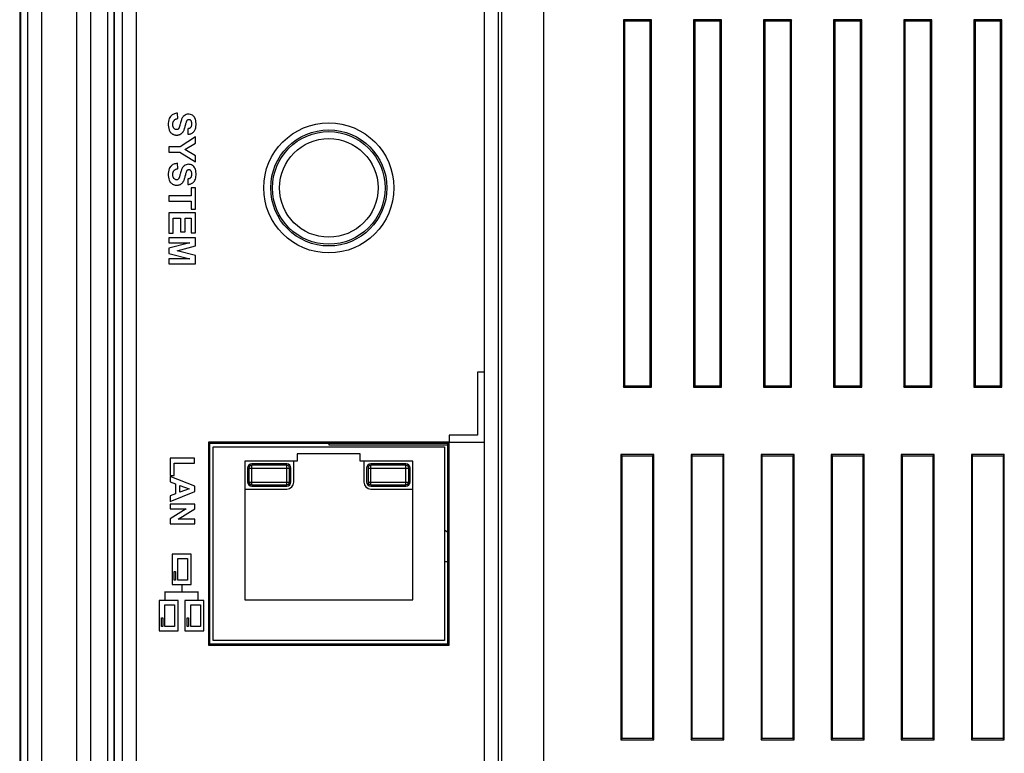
# Model space of a CAD drawing. Extents: x 0 to 841, y 0 to 594.
# Tile 49 of 91: x 564 to 634, y 177 to 230. Entities that reach past the tile are written whole.
import ezdxf

# ---------------------------------------------------------------- set-up
doc = ezdxf.new("R2010")
doc.units = 0
doc.header["$LTSCALE"] = 46.255
doc.header["$MEASUREMENT"] = 0
doc.layers.get('0').update_dxf_attribs({"linetype": 'CONTINUOUS'})
doc.layers.add('5_ALL_CURVES', color=7, linetype='CONTINUOUS')
doc.layers.add('7_ALL_FEATURES', color=7, linetype='CONTINUOUS')

msp = doc.modelspace()

# ---------------------------------------------------------------- linework, layer by layer
at = {"color": 7, "linetype": 'Continuous'}
for p, q in [((563.884, 270.744), (563.884, 140.735)), ((563.937, 270.744), (563.937, 140.746)), ((564.436, 270.744), (564.436, 140.735)), ((565.434, 270.744), (565.434, 140.735)), ((567.934, 270.744), (567.934, 140.735)), ((568.934, 270.744), (568.934, 140.735)), ((570.145, 268.24), (570.145, 143.24)), ((577.684, 185.455), (577.684, 199.255)), ((577.684, 199.255), (594.184, 199.255)), ((594.184, 199.255), (594.184, 185.455)), ((579.934, 198.255), (579.934, 188.355)), ((583.684, 198.255), (579.934, 198.255)), ((583.434, 196.755), (583.434, 198.255)), ((583.684, 198.755), (583.684, 198.255)), ((588.184, 198.755), (583.684, 198.755)), ((588.184, 198.255), (588.184, 198.755)), ((591.934, 198.255), (588.184, 198.255)), ((588.434, 198.255), (588.434, 196.755)), ((591.934, 188.355), (591.934, 198.255)), ((580.134, 197.755), (580.134, 196.755)), ((580.234, 197.755), (580.234, 196.755)), ((580.234, 197.755), (583.134, 197.755)), ((582.934, 198.055), (580.434, 198.055)), ((580.434, 196.555), (580.434, 197.955)), ((582.934, 197.955), (580.434, 197.955)), ((582.934, 196.555), (582.934, 197.955)), ((583.134, 196.755), (583.134, 197.755)), ((583.234, 196.755), (583.234, 197.755)), ((588.634, 197.755), (588.634, 196.755)), ((588.734, 197.755), (588.734, 196.755)), ((588.734, 197.755), (591.634, 197.755)), ((591.434, 198.055), (588.934, 198.055)), ((588.934, 196.555), (588.934, 197.955)), ((591.434, 197.955), (588.934, 197.955)), ((591.434, 196.555), (591.434, 197.955)), ((591.634, 196.755), (591.634, 197.755)), ((591.734, 196.755), (591.734, 197.755)), ((580.234, 196.755), (583.134, 196.755)), ((588.734, 196.755), (591.634, 196.755)), ((579.934, 196.255), (582.934, 196.255)), ((580.434, 196.555), (582.934, 196.555)), ((580.434, 196.455), (582.934, 196.455)), ((588.934, 196.555), (591.434, 196.555)), ((588.934, 196.455), (591.434, 196.455)), ((588.934, 196.255), (591.934, 196.255)), ((579.934, 188.355), (591.934, 188.355)), ((594.184, 185.455), (577.684, 185.455))]:
    msp.add_line(p, q, dxfattribs=at)
for centre, radius, start, end in [((580.434, 197.755), 0.3, 90, 180), ((580.434, 197.755), 0.2, 90, 180), ((582.934, 197.755), 0.3, 0, 90), ((582.934, 197.755), 0.2, 0, 90), ((588.934, 197.755), 0.3, 90, 180), ((588.934, 197.755), 0.2, 90, 180), ((591.434, 197.755), 0.3, 0, 90), ((591.434, 197.755), 0.2, 0, 90), ((580.434, 196.755), 0.3, 180, 270), ((580.434, 196.755), 0.2, 180, 270), ((582.934, 196.755), 0.5, 270, 0), ((582.934, 196.755), 0.3, 270, 0), ((582.934, 196.755), 0.2, 270, 0), ((588.934, 196.755), 0.5, 180, 270), ((588.934, 196.755), 0.3, 180, 270), ((588.934, 196.755), 0.2, 180, 270), ((591.434, 196.755), 0.3, 270, 0), ((591.434, 196.755), 0.2, 270, 0)]:
    msp.add_arc(centre, radius, start, end, dxfattribs=at)
at = {"layer": '5_ALL_CURVES', "color": 7, "linetype": 'Continuous'}
for p, q in [((585.934, 199.505), (585.934, 199.403)), ((585.934, 199.403), (594.434, 199.403)), ((594.434, 193.153), (594.184, 193.329)), ((594.184, 191.094), (594.434, 191.094))]:
    msp.add_line(p, q, dxfattribs=at)
at = {"layer": '7_ALL_FEATURES', "color": 7, "linetype": 'Continuous'}
for p, q in [((570.607, 268.24), (570.607, 143.24)), ((570.616, 268.24), (570.616, 143.24)), ((572.212, 148.68), (572.212, 262.799)), ((571.214, 149.679), (571.214, 261.801)), ((597.036, 143.116), (597.036, 234.083)), ((598.035, 143.116), (598.035, 234.067)), ((598.253, 233.994), (598.253, 143.334)), ((601.249, 233.944), (601.249, 144.333)), ((606.949, 229.733), (606.949, 203.533)), ((606.949, 229.733), (607.037, 229.645)), ((608.949, 229.733), (606.949, 229.733)), ((608.949, 229.733), (608.862, 229.645)), ((608.949, 203.533), (608.949, 229.733)), ((611.949, 229.733), (611.949, 203.533)), ((611.949, 229.733), (612.037, 229.645)), ((613.949, 229.733), (611.949, 229.733)), ((613.949, 229.733), (613.862, 229.645)), ((613.949, 203.533), (613.949, 229.733)), ((616.949, 229.733), (616.949, 203.533)), ((616.949, 229.733), (617.037, 229.645)), ((618.949, 229.733), (616.949, 229.733)), ((618.949, 229.733), (618.862, 229.645)), ((618.949, 203.533), (618.949, 229.733)), ((621.949, 229.733), (621.949, 203.533)), ((621.949, 229.733), (622.037, 229.645)), ((623.949, 229.733), (621.949, 229.733)), ((623.949, 229.733), (623.862, 229.645)), ((623.949, 203.533), (623.949, 229.733)), ((626.949, 229.733), (626.949, 203.533)), ((626.949, 229.733), (627.037, 229.645)), ((628.949, 229.733), (626.949, 229.733)), ((628.949, 229.733), (628.862, 229.645)), ((628.949, 203.533), (628.949, 229.733)), ((631.949, 229.733), (631.949, 203.533)), ((631.949, 229.733), (632.037, 229.645)), ((633.949, 229.733), (631.949, 229.733)), ((633.949, 229.733), (633.862, 229.645)), ((633.949, 203.533), (633.949, 229.733)), ((607.037, 229.645), (607.037, 203.62)), ((608.862, 229.645), (607.037, 229.645)), ((608.862, 203.62), (608.862, 229.645)), ((612.037, 229.645), (612.037, 203.62)), ((613.862, 229.645), (612.037, 229.645)), ((613.862, 203.62), (613.862, 229.645)), ((617.037, 229.645), (617.037, 203.62)), ((618.862, 229.645), (617.037, 229.645)), ((618.862, 203.62), (618.862, 229.645)), ((622.037, 229.645), (622.037, 203.62)), ((623.862, 229.645), (622.037, 229.645)), ((623.862, 203.62), (623.862, 229.645)), ((627.037, 229.645), (627.037, 203.62)), ((628.862, 229.645), (627.037, 229.645)), ((628.862, 203.62), (628.862, 229.645)), ((632.037, 229.645), (632.037, 203.62)), ((633.862, 229.645), (632.037, 229.645)), ((633.862, 203.62), (633.862, 229.645)), ((575.176, 222.698), (575.14, 223.076)), ((576.434, 221.386), (575.321, 220.681)), ((575.869, 221.953), (575.882, 221.566)), ((576.434, 220.929), (576.434, 221.386)), ((574.512, 220.681), (574.512, 220.294)), ((575.321, 220.681), (574.512, 220.681)), ((575.673, 220.477), (576.434, 220.929)), ((574.512, 220.294), (575.318, 220.294)), ((575.318, 220.294), (576.434, 219.59)), ((576.434, 220.036), (575.673, 220.477)), ((576.434, 219.59), (576.434, 220.036)), ((575.176, 219.119), (575.14, 219.497)), ((575.869, 218.374), (575.882, 217.988)), ((574.512, 217.172), (574.512, 216.785)), ((576.108, 217.172), (574.512, 217.172)), ((576.108, 217.74), (576.108, 217.172)), ((576.434, 217.74), (576.108, 217.74)), ((576.434, 216.218), (576.434, 217.74)), ((574.512, 216.785), (576.108, 216.785)), ((576.108, 216.785), (576.108, 216.218)), ((574.512, 215.965), (574.512, 214.505)), ((576.434, 215.965), (574.512, 215.965)), ((576.108, 216.218), (576.434, 216.218)), ((576.434, 214.54), (576.434, 215.965)), ((574.837, 214.505), (574.837, 215.578)), ((574.837, 215.578), (575.357, 215.578)), ((575.357, 215.578), (575.357, 214.611)), ((575.682, 214.611), (575.682, 215.578)), ((575.682, 215.578), (576.108, 215.578)), ((576.108, 215.578), (576.108, 214.54)), ((574.512, 214.505), (574.837, 214.505)), ((575.357, 214.611), (575.682, 214.611)), ((576.108, 214.54), (576.434, 214.54)), ((574.512, 214.179), (574.512, 213.821)), ((576.434, 214.179), (574.512, 214.179)), ((574.512, 213.821), (576.024, 213.819)), ((576.024, 213.819), (574.512, 213.441)), ((575.123, 213.252), (576.434, 213.598)), ((576.434, 213.598), (576.434, 214.179)), ((574.512, 213.441), (574.512, 213.067)), ((574.512, 213.067), (576.024, 212.687)), ((576.434, 212.909), (575.123, 213.252)), ((576.434, 212.328), (576.434, 212.909)), ((576.024, 212.687), (574.512, 212.686)), ((574.512, 212.686), (574.512, 212.328)), ((574.512, 212.328), (576.434, 212.328)), ((596.536, 204.592), (596.536, 200.092)), ((597.036, 204.592), (596.536, 204.592)), ((606.949, 203.533), (607.037, 203.62)), ((606.949, 203.533), (608.949, 203.533)), ((607.037, 203.62), (608.862, 203.62)), ((608.949, 203.533), (608.862, 203.62)), ((611.949, 203.533), (612.037, 203.62)), ((611.949, 203.533), (613.949, 203.533)), ((612.037, 203.62), (613.862, 203.62)), ((613.949, 203.533), (613.862, 203.62)), ((616.949, 203.533), (617.037, 203.62)), ((616.949, 203.533), (618.949, 203.533)), ((617.037, 203.62), (618.862, 203.62)), ((618.949, 203.533), (618.862, 203.62)), ((621.949, 203.533), (622.037, 203.62)), ((621.949, 203.533), (623.949, 203.533)), ((622.037, 203.62), (623.862, 203.62)), ((623.949, 203.533), (623.862, 203.62)), ((626.949, 203.533), (627.037, 203.62)), ((626.949, 203.533), (628.949, 203.533)), ((627.037, 203.62), (628.862, 203.62)), ((628.949, 203.533), (628.862, 203.62)), ((631.949, 203.533), (632.037, 203.62)), ((631.949, 203.533), (633.949, 203.533)), ((632.037, 203.62), (633.862, 203.62)), ((633.949, 203.533), (633.862, 203.62)), ((577.346, 199.592), (577.346, 185.117)), ((577.346, 199.592), (577.434, 199.505)), ((594.521, 199.592), (577.346, 199.592)), ((577.434, 199.505), (577.434, 185.205)), ((594.434, 199.505), (577.434, 199.505)), ((594.521, 199.592), (594.434, 199.505)), ((594.434, 185.205), (594.434, 199.505)), ((594.521, 185.117), (594.521, 199.592)), ((594.53, 200.092), (594.53, 199.592)), ((596.536, 200.092), (594.53, 200.092)), ((594.53, 199.592), (597.036, 199.592)), ((574.608, 198.464), (574.608, 197.22)), ((576.361, 198.464), (574.608, 198.464)), ((574.906, 197.22), (574.906, 198.107)), ((574.906, 198.107), (576.361, 198.107)), ((576.361, 198.107), (576.361, 198.464)), ((606.774, 198.708), (606.774, 178.358)), ((606.774, 198.708), (606.862, 198.62)), ((609.124, 198.708), (606.774, 198.708)), ((606.862, 178.445), (606.862, 198.62)), ((606.862, 198.62), (609.037, 198.62)), ((609.124, 198.708), (609.037, 198.62)), ((609.037, 198.62), (609.037, 178.445)), ((609.124, 178.358), (609.124, 198.708)), ((611.774, 198.708), (611.774, 178.358)), ((611.774, 198.708), (611.862, 198.62)), ((614.124, 198.708), (611.774, 198.708)), ((611.862, 178.445), (611.862, 198.62)), ((611.862, 198.62), (614.037, 198.62)), ((614.124, 198.708), (614.037, 198.62)), ((614.037, 198.62), (614.037, 178.445)), ((614.124, 178.358), (614.124, 198.708)), ((616.774, 198.708), (616.774, 178.358)), ((616.774, 198.708), (616.862, 198.62)), ((619.124, 198.708), (616.774, 198.708)), ((616.862, 178.445), (616.862, 198.62)), ((616.862, 198.62), (619.037, 198.62)), ((619.124, 198.708), (619.037, 198.62)), ((619.037, 198.62), (619.037, 178.445)), ((619.124, 178.358), (619.124, 198.708)), ((621.774, 198.708), (621.774, 178.358)), ((621.774, 198.708), (621.862, 198.62)), ((624.124, 198.708), (621.774, 198.708)), ((621.862, 178.445), (621.862, 198.62)), ((621.862, 198.62), (624.037, 198.62)), ((624.124, 198.708), (624.037, 198.62)), ((624.037, 198.62), (624.037, 178.445)), ((624.124, 178.358), (624.124, 198.708)), ((626.774, 198.708), (626.774, 178.358)), ((629.124, 198.708), (626.774, 198.708)), ((626.774, 198.708), (626.862, 198.62)), ((626.862, 178.445), (626.862, 198.62)), ((626.862, 198.62), (629.037, 198.62)), ((629.124, 198.708), (629.037, 198.62)), ((629.037, 198.62), (629.037, 178.445)), ((629.124, 178.358), (629.124, 198.708)), ((631.774, 198.708), (631.774, 178.358)), ((634.124, 198.708), (631.774, 198.708)), ((631.774, 198.708), (631.862, 198.62)), ((631.862, 178.445), (631.862, 198.62)), ((631.862, 198.62), (634.037, 198.62)), ((634.124, 198.708), (634.037, 198.62)), ((634.037, 198.62), (634.037, 178.445)), ((634.124, 178.358), (634.124, 198.708)), ((574.608, 197.22), (574.906, 197.22)), ((574.608, 197.145), (574.608, 196.767)), ((576.376, 196.457), (574.608, 197.145)), ((574.608, 196.767), (575.01, 196.621)), ((574.608, 195.371), (576.376, 196.079)), ((575.01, 196.621), (575.01, 195.914)), ((575.307, 196.029), (575.307, 196.511)), ((575.307, 196.511), (575.963, 196.272)), ((575.963, 196.272), (575.307, 196.029)), ((576.376, 196.079), (576.376, 196.457)), ((575.01, 195.914), (574.608, 195.76)), ((574.608, 195.76), (574.608, 195.371)), ((574.608, 195.178), (574.608, 194.847)), ((576.376, 195.178), (574.608, 195.178)), ((575.761, 194.847), (574.608, 194.134)), ((574.608, 194.847), (575.761, 194.847)), ((575.195, 194.108), (576.376, 194.831)), ((576.376, 194.831), (576.376, 195.178)), ((574.608, 194.134), (574.608, 193.776)), ((576.376, 194.108), (575.195, 194.108)), ((576.376, 193.776), (576.376, 194.108)), ((574.608, 193.776), (576.376, 193.776)), ((574.758, 191.612), (574.758, 189.449)), ((576.109, 191.612), (574.758, 191.612)), ((575.163, 189.758), (575.163, 191.303)), ((575.163, 191.303), (575.858, 191.303)), ((575.858, 191.303), (575.858, 189.758)), ((576.109, 189.449), (576.109, 191.612)), ((574.912, 189.758), (574.912, 190.376)), ((574.912, 190.376), (575.009, 190.376)), ((575.009, 190.376), (575.009, 189.758)), ((575.009, 189.758), (574.912, 189.758)), ((575.858, 189.758), (575.163, 189.758)), ((574.758, 189.449), (576.109, 189.449)), ((575.444, 189.449), (575.444, 188.912)), ((573.839, 188.299), (573.839, 186.137)), ((575.19, 188.299), (573.839, 188.299)), ((574.223, 188.912), (575.424, 188.912)), ((574.243, 188.892), (574.243, 188.299)), ((575.19, 186.137), (575.19, 188.299)), ((575.444, 188.912), (576.645, 188.912)), ((575.676, 188.299), (575.676, 186.137)), ((577.028, 188.299), (575.676, 188.299)), ((576.625, 188.299), (576.625, 188.892)), ((577.028, 186.137), (577.028, 188.299)), ((574.244, 186.446), (574.244, 187.99)), ((574.244, 187.99), (574.939, 187.99)), ((574.939, 187.99), (574.939, 186.446)), ((576.082, 186.446), (576.082, 187.99)), ((576.082, 187.99), (576.777, 187.99)), ((576.777, 187.99), (576.777, 186.446)), ((573.993, 186.446), (573.993, 187.063)), ((573.993, 187.063), (574.09, 187.063)), ((574.09, 187.063), (574.09, 186.446)), ((575.831, 186.446), (575.831, 187.063)), ((575.831, 187.063), (575.928, 187.063)), ((575.928, 187.063), (575.928, 186.446)), ((574.09, 186.446), (573.993, 186.446)), ((574.939, 186.446), (574.244, 186.446)), ((575.928, 186.446), (575.831, 186.446)), ((576.777, 186.446), (576.082, 186.446)), ((573.839, 186.137), (575.19, 186.137)), ((575.676, 186.137), (577.028, 186.137)), ((577.434, 185.205), (577.346, 185.117)), ((577.346, 185.117), (594.521, 185.117)), ((577.434, 185.205), (594.434, 185.205)), ((594.521, 185.117), (594.434, 185.205)), ((606.774, 178.358), (606.862, 178.445)), ((609.037, 178.445), (606.862, 178.445)), ((609.124, 178.358), (609.037, 178.445)), ((611.774, 178.358), (611.862, 178.445)), ((614.037, 178.445), (611.862, 178.445)), ((614.124, 178.358), (614.037, 178.445)), ((616.774, 178.358), (616.862, 178.445)), ((619.037, 178.445), (616.862, 178.445)), ((619.124, 178.358), (619.037, 178.445)), ((621.774, 178.358), (621.862, 178.445)), ((624.037, 178.445), (621.862, 178.445)), ((624.124, 178.358), (624.037, 178.445)), ((626.774, 178.358), (626.862, 178.445)), ((629.037, 178.445), (626.862, 178.445)), ((629.124, 178.358), (629.037, 178.445)), ((631.774, 178.358), (631.862, 178.445)), ((634.037, 178.445), (631.862, 178.445)), ((634.124, 178.358), (634.037, 178.445)), ((606.774, 178.358), (609.124, 178.358)), ((611.774, 178.358), (614.124, 178.358)), ((616.774, 178.358), (619.124, 178.358)), ((621.774, 178.358), (624.124, 178.358)), ((626.774, 178.358), (629.124, 178.358)), ((631.774, 178.358), (634.124, 178.358))]:
    msp.add_line(p, q, dxfattribs=at)
for points in [[(574.646, 222.842), (574.593, 222.776), (574.549, 222.694), (574.516, 222.596), (574.493, 222.477), (574.479, 222.341), (574.478, 222.21), (574.489, 222.09), (574.512, 221.975), (574.547, 221.863)], [(575.14, 223.076), (575.064, 223.063), (574.994, 223.048), (574.929, 223.028), (574.87, 223.005), (574.817, 222.979), (574.768, 222.949), (574.723, 222.917), (574.682, 222.881), (574.646, 222.842)], [(574.897, 222.56), (574.916, 222.58), (574.938, 222.6), (574.962, 222.618), (574.99, 222.635), (575.02, 222.651), (575.054, 222.665), (575.091, 222.678), (575.132, 222.689), (575.176, 222.698)], [(575.546, 222.828), (575.523, 222.8), (575.501, 222.768), (575.479, 222.731), (575.457, 222.688), (575.435, 222.641), (575.415, 222.587), (575.394, 222.527), (575.375, 222.461), (575.355, 222.389)], [(576.207, 222.922), (576.133, 222.961), (576.058, 222.988), (575.982, 223.002), (575.903, 223.004), (575.824, 222.994), (575.748, 222.971), (575.677, 222.936), (575.61, 222.888), (575.546, 222.828)], [(576.309, 221.758), (576.351, 221.81), (576.387, 221.873), (576.416, 221.947), (576.441, 222.035), (576.458, 222.134), (576.468, 222.237), (576.467, 222.346), (576.458, 222.459), (576.442, 222.561), (576.417, 222.645), (576.385, 222.719), (576.347, 222.783), (576.306, 222.838), (576.259, 222.885), (576.207, 222.922)], [(574.808, 222.277), (574.81, 222.319), (574.814, 222.358), (574.819, 222.394), (574.828, 222.427), (574.838, 222.458), (574.85, 222.487), (574.864, 222.513), (574.88, 222.537), (574.897, 222.56)], [(574.887, 221.994), (574.872, 222.014), (574.858, 222.037), (574.846, 222.062), (574.835, 222.09), (574.826, 222.121), (574.818, 222.155), (574.813, 222.193), (574.81, 222.233), (574.808, 222.277)], [(575.188, 221.938), (575.162, 221.92), (575.133, 221.907), (575.101, 221.9), (575.065, 221.899), (575.028, 221.903), (574.99, 221.915), (574.955, 221.934), (574.921, 221.96), (574.887, 221.994)], [(575.271, 222.078), (575.263, 222.056), (575.254, 222.035), (575.245, 222.016), (575.236, 221.999), (575.227, 221.984), (575.217, 221.97), (575.208, 221.958), (575.198, 221.947), (575.188, 221.938)], [(575.355, 222.389), (575.33, 222.29), (575.319, 222.247), (575.309, 222.208), (575.3, 222.174), (575.291, 222.143), (575.284, 222.117), (575.277, 222.096), (575.271, 222.078)], [(575.575, 221.801), (575.59, 221.831), (575.605, 221.865), (575.62, 221.903), (575.636, 221.945), (575.651, 221.991), (575.666, 222.041), (575.682, 222.096), (575.698, 222.155)], [(575.698, 222.155), (575.729, 222.284), (575.745, 222.343), (575.76, 222.394), (575.775, 222.439), (575.789, 222.477), (575.803, 222.51), (575.816, 222.538), (575.829, 222.56), (575.841, 222.576)], [(575.841, 222.576), (575.866, 222.6), (575.892, 222.617), (575.919, 222.628), (575.948, 222.634), (575.979, 222.633), (576.007, 222.626), (576.033, 222.614), (576.056, 222.596), (576.077, 222.572)], [(576.082, 222.061), (576.068, 222.044), (576.052, 222.029), (576.033, 222.015), (576.013, 222.002), (575.99, 221.989), (575.964, 221.978), (575.935, 221.969), (575.904, 221.96), (575.869, 221.953)], [(576.077, 222.572), (576.105, 222.523), (576.126, 222.468), (576.139, 222.408), (576.146, 222.337), (576.144, 222.262), (576.137, 222.195), (576.125, 222.141), (576.106, 222.097), (576.082, 222.061)], [(574.547, 221.863), (574.564, 221.825), (574.583, 221.79), (574.604, 221.757), (574.626, 221.727), (574.649, 221.698), (574.675, 221.672), (574.702, 221.647), (574.731, 221.625), (574.762, 221.604)], [(574.762, 221.604), (574.795, 221.584), (574.829, 221.566), (574.862, 221.552), (574.896, 221.539), (574.93, 221.529), (574.964, 221.522), (575, 221.516), (575.036, 221.513), (575.072, 221.512)], [(575.072, 221.512), (575.115, 221.513), (575.155, 221.516), (575.193, 221.521), (575.229, 221.528), (575.263, 221.537), (575.295, 221.548), (575.325, 221.56), (575.353, 221.573), (575.379, 221.588)], [(575.379, 221.588), (575.405, 221.606), (575.431, 221.625), (575.455, 221.645), (575.478, 221.667), (575.499, 221.69), (575.52, 221.715), (575.539, 221.742), (575.557, 221.77), (575.575, 221.801)], [(575.882, 221.566), (575.943, 221.571), (576.001, 221.581), (576.054, 221.594), (576.104, 221.611), (576.15, 221.632), (576.193, 221.657), (576.234, 221.687), (576.273, 221.72), (576.309, 221.758)], [(574.646, 219.263), (574.593, 219.197), (574.549, 219.115), (574.516, 219.017), (574.493, 218.898), (574.479, 218.762), (574.478, 218.631), (574.489, 218.511), (574.512, 218.396), (574.547, 218.284)], [(575.14, 219.497), (575.064, 219.484), (574.994, 219.469), (574.929, 219.449), (574.87, 219.427), (574.817, 219.4), (574.768, 219.37), (574.723, 219.338), (574.682, 219.302), (574.646, 219.263)], [(575.546, 219.249), (575.523, 219.222), (575.501, 219.189), (575.479, 219.152), (575.457, 219.109), (575.435, 219.062), (575.415, 219.008), (575.394, 218.948), (575.375, 218.882), (575.355, 218.81)], [(576.207, 219.342), (576.133, 219.382), (576.058, 219.409), (575.982, 219.423), (575.904, 219.426), (575.824, 219.415), (575.748, 219.393), (575.677, 219.357), (575.61, 219.309), (575.546, 219.249)], [(576.309, 218.18), (576.351, 218.231), (576.387, 218.294), (576.417, 218.368), (576.441, 218.456), (576.458, 218.556), (576.468, 218.658), (576.467, 218.768), (576.458, 218.881), (576.441, 218.982), (576.417, 219.067), (576.385, 219.14), (576.347, 219.204), (576.306, 219.259), (576.259, 219.305), (576.207, 219.342)], [(574.808, 218.699), (574.81, 218.74), (574.814, 218.779), (574.819, 218.815), (574.828, 218.848), (574.838, 218.879), (574.85, 218.908), (574.864, 218.934), (574.88, 218.959), (574.897, 218.981)], [(574.887, 218.415), (574.872, 218.435), (574.858, 218.458), (574.846, 218.483), (574.835, 218.511), (574.826, 218.542), (574.818, 218.576), (574.813, 218.614), (574.81, 218.655), (574.808, 218.699)], [(574.897, 218.981), (574.916, 219.001), (574.938, 219.021), (574.962, 219.039), (574.99, 219.056), (575.02, 219.072), (575.054, 219.086), (575.091, 219.099), (575.132, 219.11), (575.176, 219.119)], [(575.271, 218.499), (575.263, 218.477), (575.254, 218.456), (575.245, 218.437), (575.236, 218.42), (575.227, 218.404), (575.217, 218.391), (575.208, 218.379), (575.198, 218.368), (575.188, 218.36)], [(575.355, 218.81), (575.33, 218.711), (575.319, 218.668), (575.309, 218.629), (575.3, 218.595), (575.291, 218.564), (575.284, 218.538), (575.277, 218.517), (575.271, 218.499)], [(575.575, 218.222), (575.59, 218.252), (575.605, 218.286), (575.62, 218.324), (575.636, 218.366), (575.651, 218.412), (575.666, 218.462), (575.682, 218.517), (575.698, 218.577)], [(575.698, 218.577), (575.729, 218.705), (575.745, 218.764), (575.76, 218.815), (575.775, 218.86), (575.789, 218.898), (575.803, 218.931), (575.816, 218.959), (575.829, 218.981), (575.841, 218.997)], [(575.841, 218.997), (575.866, 219.021), (575.892, 219.038), (575.919, 219.05), (575.948, 219.055), (575.979, 219.054), (576.007, 219.047), (576.033, 219.035), (576.056, 219.017), (576.077, 218.993)], [(576.082, 218.482), (576.068, 218.465), (576.052, 218.45), (576.033, 218.436), (576.013, 218.423), (575.99, 218.41), (575.964, 218.399), (575.935, 218.39), (575.904, 218.381), (575.869, 218.374)], [(576.077, 218.993), (576.105, 218.944), (576.126, 218.889), (576.139, 218.829), (576.146, 218.759), (576.144, 218.683), (576.137, 218.616), (576.125, 218.562), (576.106, 218.518), (576.082, 218.482)], [(574.547, 218.284), (574.564, 218.247), (574.583, 218.211), (574.604, 218.178), (574.626, 218.148), (574.649, 218.12), (574.675, 218.093), (574.702, 218.069), (574.731, 218.046), (574.762, 218.025)], [(574.762, 218.025), (574.795, 218.005), (574.829, 217.988), (574.862, 217.973), (574.896, 217.96), (574.93, 217.95), (574.964, 217.943), (575, 217.937), (575.036, 217.934), (575.072, 217.933)], [(575.188, 218.36), (575.162, 218.341), (575.133, 218.328), (575.101, 218.321), (575.065, 218.32), (575.028, 218.324), (574.99, 218.336), (574.955, 218.355), (574.921, 218.381), (574.887, 218.415)], [(575.072, 217.933), (575.115, 217.934), (575.155, 217.937), (575.193, 217.942), (575.229, 217.949), (575.263, 217.958), (575.295, 217.969), (575.325, 217.981), (575.353, 217.994), (575.379, 218.009)], [(575.379, 218.009), (575.405, 218.027), (575.431, 218.046), (575.455, 218.066), (575.478, 218.088), (575.499, 218.111), (575.52, 218.136), (575.539, 218.163), (575.557, 218.191), (575.575, 218.222)], [(575.882, 217.988), (575.943, 217.993), (576.001, 218.002), (576.054, 218.015), (576.104, 218.032), (576.15, 218.053), (576.193, 218.079), (576.234, 218.108), (576.273, 218.142), (576.309, 218.18)]]:
    msp.add_lwpolyline(points, dxfattribs=at)
for radius in [4.642, 4.142, 4.017, 3.517]:
    msp.add_circle((585.934, 217.74), radius, dxfattribs=at)

doc.saveas('drawing.dxf')
